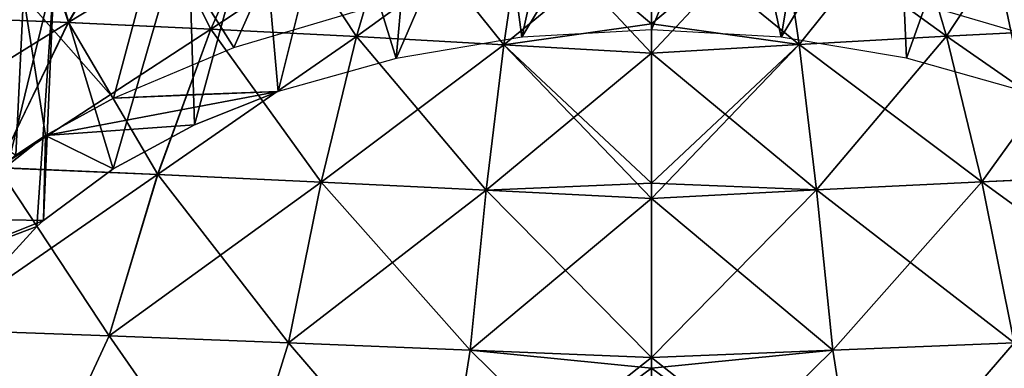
# Model space of a CAD drawing. Header units: millimetres. Extents: x -148 to 148, y -43 to 91.
# Tile 86 of 149: x -36 to 20, y 33 to 53. Entities that reach past the tile are written whole.
import ezdxf

# ---------------------------------------------------------------- set-up
doc = ezdxf.new("R2010")
doc.units = ezdxf.units.MM
doc.header["$LTSCALE"] = 65.185185
for name, color, linetype in [('1', 7, 'CONTINUOUS'), ('186', 7, 'CONTINUOUS'), ('187', 7, 'CONTINUOUS'), ('2', 7, 'CONTINUOUS'), ('206', 7, 'CONTINUOUS'), ('210', 7, 'CONTINUOUS'), ('269', 7, 'CONTINUOUS'), ('291', 7, 'CONTINUOUS'), ('3', 7, 'CONTINUOUS'), ('4', 7, 'CONTINUOUS')]:
    doc.layers.add(name, color=color, linetype=linetype)

msp = doc.modelspace()

# ---------------------------------------------------------------- linework, layer by layer
at = {"layer": '1', "color": 254, "linetype": 'Continuous', "true_color": 0xb0e0e6}
for points in [[(14.654, 59.521, -45.28), (8.414, 51.729, -52.954), (7.337, 59.085, -46.465), (14.654, 59.521, -45.28)], [(16.817, 52.197, -51.71), (8.414, 51.729, -52.954), (14.654, 59.521, -45.28), (16.817, 52.197, -51.71)], [(21.879, 59.909, -43.648), (16.817, 52.197, -51.71), (14.654, 59.521, -45.28), (21.879, 59.909, -43.648)], [(25.122, 52.624, -49.931), (16.817, 52.197, -51.71), (21.879, 59.909, -43.648), (25.122, 52.624, -49.931)], [(0, 58.61, -47.184), (7.337, 59.085, -46.465), (0, 52.905, -52.295), (0, 58.61, -47.184)], [(8.414, 51.729, -52.954), (0, 51.229, -53.641), (7.337, 59.085, -46.465), (8.414, 51.729, -52.954)], [(7.337, 59.085, -46.465), (0, 51.229, -53.641), (0, 52.905, -52.295), (7.337, 59.085, -46.465)], [(25.122, 52.624, -49.931), (18.837, 43.891, -57.551), (16.817, 52.197, -51.71), (25.122, 52.624, -49.931)], [(28.152, 44.321, -55.654), (18.837, 43.891, -57.551), (25.122, 52.624, -49.931), (28.152, 44.321, -55.654)], [(0, 51.229, -53.641), (8.414, 51.729, -52.954), (0, 43.819, -58.911), (0, 51.229, -53.641)], [(9.419, 43.428, -58.831), (0, 42.946, -59.468), (8.414, 51.729, -52.954), (9.419, 43.428, -58.831)], [(8.414, 51.729, -52.954), (0, 42.946, -59.468), (0, 43.819, -58.911), (8.414, 51.729, -52.954)], [(16.817, 52.197, -51.71), (9.419, 43.428, -58.831), (8.414, 51.729, -52.954), (16.817, 52.197, -51.71)], [(18.837, 43.891, -57.551), (9.419, 43.428, -58.831), (16.817, 52.197, -51.71), (18.837, 43.891, -57.551)], [(18.837, 43.891, -57.551), (10.339, 34.295, -64.007), (9.419, 43.428, -58.831), (18.837, 43.891, -57.551)], [(20.687, 34.714, -62.706), (10.339, 34.295, -64.007), (18.837, 43.891, -57.551), (20.687, 34.714, -62.706)], [(28.152, 44.321, -55.654), (20.687, 34.714, -62.706), (18.837, 43.891, -57.551), (28.152, 44.321, -55.654)], [(9.419, 43.428, -58.831), (0, 33.867, -64.589), (0, 42.946, -59.468), (9.419, 43.428, -58.831)], [(10.339, 34.295, -64.007), (0, 33.867, -64.589), (9.419, 43.428, -58.831), (10.339, 34.295, -64.007)], [(0, 24.127, -68.936), (10.339, 34.295, -64.007), (11.886, 24.493, -68.343), (0, 24.127, -68.936)], [(0, 33.867, -64.589), (10.339, 34.295, -64.007), (0, 33.266, -64.889), (0, 33.867, -64.589)], [(0, 33.266, -64.889), (10.339, 34.295, -64.007), (0, 24.127, -68.936), (0, 33.266, -64.889)], [(10.339, 34.295, -64.007), (20.687, 34.714, -62.706), (11.886, 24.493, -68.343), (10.339, 34.295, -64.007)], [(11.886, 24.493, -68.343), (20.687, 34.714, -62.706), (23.777, 24.858, -66.867), (11.886, 24.493, -68.343)]]:
    msp.add_3dface(points, dxfattribs=at)
at = {"layer": '186', "color": 7, "linetype": 'Continuous'}
for points in [[(-4.697, 64.287, -60.097), (-7.395, 52.141, -60.807), (-8.944, 63.88, -60.248), (-4.697, 64.287, -60.097)], [(0, 52.558, -60.663), (-7.395, 52.141, -60.807), (0, 64.442, -60.04), (0, 52.558, -60.663)], [(0, 64.442, -60.04), (-7.395, 52.141, -60.807), (-4.697, 64.287, -60.097), (0, 64.442, -60.04)], [(-7.395, 52.141, -60.807), (-14.562, 50.934, -61.226), (-8.944, 63.88, -60.248), (-7.395, 52.141, -60.807)], [(-8.944, 63.88, -60.248), (-14.562, 50.934, -61.226), (-13.481, 63.163, -60.515), (-8.944, 63.88, -60.248)], [(-13.481, 63.163, -60.515), (-14.562, 50.934, -61.226), (-18.016, 62.147, -60.893), (-13.481, 63.163, -60.515)], [(-18.016, 62.147, -60.893), (-21.279, 49.047, -61.88), (-22.335, 60.88, -61.364), (-18.016, 62.147, -60.893)], [(-14.562, 50.934, -61.226), (-21.279, 49.047, -61.88), (-18.016, 62.147, -60.893), (-14.562, 50.934, -61.226)], [(-22.335, 60.88, -61.364), (-26.049, 47.153, -62.515), (-26.443, 59.382, -61.919), (-22.335, 60.88, -61.364)], [(-21.279, 49.047, -61.88), (-26.049, 47.153, -62.515), (-22.335, 60.88, -61.364), (-21.279, 49.047, -61.88)], [(-26.443, 59.382, -61.919), (-30.691, 44.64, -63.29), (-34.048, 55.748, -63.243), (-26.443, 59.382, -61.919)], [(-26.049, 47.153, -62.515), (-30.691, 44.64, -63.29), (-26.443, 59.382, -61.919), (-26.049, 47.153, -62.515)], [(-34.048, 55.748, -63.243), (-38.458, 37.624, -65.039), (-40.887, 51.266, -64.828), (-34.048, 55.748, -63.243)], [(-35.049, 41.353, -64.186), (-38.458, 37.624, -65.039), (-34.048, 55.748, -63.243), (-35.049, 41.353, -64.186)], [(-34.672, 41.686, -64.102), (-35.049, 41.353, -64.186), (-34.048, 55.748, -63.243), (-34.672, 41.686, -64.102)], [(-30.691, 44.64, -63.29), (-34.672, 41.686, -64.102), (-34.048, 55.748, -63.243), (-30.691, 44.64, -63.29)]]:
    msp.add_3dface(points, dxfattribs=at)
at = {"layer": '187', "color": 7, "linetype": 'Continuous'}
for points in [[(0, 52.558, -60.663), (0, 64.442, -60.04), (4.765, 64.284, -60.098), (0, 52.558, -60.663)], [(0, 52.558, -60.663), (4.765, 64.284, -60.098), (7.393, 52.144, -60.807), (0, 52.558, -60.663)], [(4.765, 64.284, -60.098), (9.342, 63.83, -60.267), (7.393, 52.144, -60.807), (4.765, 64.284, -60.098)], [(9.342, 63.83, -60.267), (14.012, 63.063, -60.554), (7.393, 52.144, -60.807), (9.342, 63.83, -60.267)], [(7.393, 52.144, -60.807), (14.012, 63.063, -60.554), (14.538, 50.945, -61.224), (7.393, 52.144, -60.807)], [(14.012, 63.063, -60.554), (18.488, 62.026, -60.939), (14.538, 50.945, -61.224), (14.012, 63.063, -60.554)], [(14.538, 50.945, -61.224), (18.488, 62.026, -60.939), (21.223, 49.074, -61.873), (14.538, 50.945, -61.224)], [(18.488, 62.026, -60.939), (22.762, 60.742, -61.417), (21.223, 49.074, -61.873), (18.488, 62.026, -60.939)]]:
    msp.add_3dface(points, dxfattribs=at)
at = {"layer": '2', "color": 254, "linetype": 'Continuous', "true_color": 0xb0e0e6}
for points in [[(7.337, 59.086, 46.463), (16.816, 52.2, 51.708), (14.654, 59.523, 45.277), (7.337, 59.086, 46.463)], [(14.654, 59.523, 45.277), (25.12, 52.628, 49.927), (21.877, 59.913, 43.644), (14.654, 59.523, 45.277)], [(16.816, 52.2, 51.708), (25.12, 52.628, 49.927), (14.654, 59.523, 45.277), (16.816, 52.2, 51.708)], [(0, 58.61, 47.184), (8.414, 51.731, 52.953), (7.337, 59.086, 46.463), (0, 58.61, 47.184)], [(8.414, 51.731, 52.953), (16.816, 52.2, 51.708), (7.337, 59.086, 46.463), (8.414, 51.731, 52.953)], [(0, 52.905, 52.295), (8.414, 51.731, 52.953), (0, 58.61, 47.184), (0, 52.905, 52.295)], [(0, 51.229, 53.641), (8.414, 51.731, 52.953), (0, 52.905, 52.295), (0, 51.229, 53.641)], [(16.816, 52.2, 51.708), (28.15, 44.326, 55.651), (25.12, 52.628, 49.927), (16.816, 52.2, 51.708)], [(0, 51.229, 53.641), (9.418, 43.43, 58.83), (8.414, 51.731, 52.953), (0, 51.229, 53.641)], [(8.414, 51.731, 52.953), (18.836, 43.894, 57.549), (16.816, 52.2, 51.708), (8.414, 51.731, 52.953)], [(9.418, 43.43, 58.83), (18.836, 43.894, 57.549), (8.414, 51.731, 52.953), (9.418, 43.43, 58.83)], [(18.836, 43.894, 57.549), (28.15, 44.326, 55.651), (16.816, 52.2, 51.708), (18.836, 43.894, 57.549)], [(0, 43.819, 58.911), (9.418, 43.43, 58.83), (0, 51.229, 53.641), (0, 43.819, 58.911)], [(0, 42.946, 59.468), (9.418, 43.43, 58.83), (0, 43.819, 58.911), (0, 42.946, 59.468)], [(9.418, 43.43, 58.83), (20.686, 34.717, 62.705), (18.836, 43.894, 57.549), (9.418, 43.43, 58.83)], [(18.836, 43.894, 57.549), (30.925, 35.117, 60.713), (28.15, 44.326, 55.651), (18.836, 43.894, 57.549)], [(20.686, 34.717, 62.705), (30.925, 35.117, 60.713), (18.836, 43.894, 57.549), (20.686, 34.717, 62.705)], [(0, 42.946, 59.468), (10.339, 34.296, 64.006), (9.418, 43.43, 58.83), (0, 42.946, 59.468)], [(10.339, 34.296, 64.006), (20.686, 34.717, 62.705), (9.418, 43.43, 58.83), (10.339, 34.296, 64.006)], [(0, 33.867, 64.589), (10.339, 34.296, 64.006), (0, 42.946, 59.468), (0, 33.867, 64.589)], [(0, 33.867, 64.589), (11.886, 24.493, 68.343), (10.339, 34.296, 64.006), (0, 33.867, 64.589)], [(10.339, 34.296, 64.006), (11.886, 24.493, 68.343), (20.686, 34.717, 62.705), (10.339, 34.296, 64.006)], [(11.886, 24.493, 68.343), (23.777, 24.858, 66.867), (20.686, 34.717, 62.705), (11.886, 24.493, 68.343)], [(0, 33.266, 64.889), (11.886, 24.493, 68.343), (0, 33.867, 64.589), (0, 33.266, 64.889)], [(0, 24.127, 68.936), (11.886, 24.493, 68.343), (0, 33.266, 64.889), (0, 24.127, 68.936)]]:
    msp.add_3dface(points, dxfattribs=at)
at = {"layer": '206', "color": 7, "linetype": 'Continuous'}
for points in [[(16.374, 53.766, -58.695), (23.811, 51.567, -59.497), (19.423, 61.321, -58.545), (16.374, 53.766, -58.695)], [(19.423, 61.321, -58.545), (23.811, 51.567, -59.497), (28, 58.378, -59.65), (19.423, 61.321, -58.545)]]:
    msp.add_3dface(points, dxfattribs=at)
at = {"layer": '210', "color": 7, "linetype": 'Continuous'}
for points in [[(-19.479, 61.302, -58.551), (-28.083, 58.341, -59.663), (-23.813, 51.56, -59.497), (-19.479, 61.302, -58.551)], [(-16.363, 53.762, -58.694), (-19.479, 61.302, -58.551), (-23.813, 51.56, -59.497), (-16.363, 53.762, -58.694)], [(-28.083, 58.341, -59.663), (-35.798, 54.506, -61.077), (-30.672, 48.672, -60.541), (-28.083, 58.341, -59.663)], [(-23.813, 51.56, -59.497), (-28.083, 58.341, -59.663), (-30.672, 48.672, -60.541), (-23.813, 51.56, -59.497)], [(-35.798, 54.506, -61.077), (-42.727, 49.802, -62.758), (-36.247, 45.409, -61.643), (-35.798, 54.506, -61.077)], [(-34.545, 46.533, -61.28), (-35.798, 54.506, -61.077), (-36.247, 45.409, -61.643), (-34.545, 46.533, -61.28)], [(-30.672, 48.672, -60.541), (-35.798, 54.506, -61.077), (-34.545, 46.533, -61.28), (-30.672, 48.672, -60.541)]]:
    msp.add_3dface(points, dxfattribs=at)
at = {"layer": '269', "color": 7, "linetype": 'Continuous'}
msp.add_3dface([(-34.048, 55.748, -63.243), (-40.887, 51.266, -64.828), (-38.227, 54.323, -63.989), (-34.048, 55.748, -63.243)], dxfattribs=at)
at = {"layer": '291', "color": 7, "linetype": 'Continuous'}
for points in [[(-21.279, 49.047, -61.88), (-30.672, 48.672, -60.541), (-34.545, 46.533, -61.28), (-21.279, 49.047, -61.88)], [(-26.049, 47.153, -62.515), (-21.279, 49.047, -61.88), (-34.545, 46.533, -61.28), (-26.049, 47.153, -62.515)], [(-30.672, 48.672, -60.541), (-21.279, 49.047, -61.88), (-25.989, 48.869, -61.274), (-30.672, 48.672, -60.541)], [(-30.691, 44.64, -63.29), (-26.049, 47.153, -62.515), (-34.545, 46.533, -61.28), (-30.691, 44.64, -63.29)], [(-34.672, 41.686, -64.102), (-34.545, 46.533, -61.28), (-40.553, 41.806, -62.7), (-34.672, 41.686, -64.102)], [(-34.545, 46.533, -61.28), (-36.247, 45.409, -61.643), (-40.553, 41.806, -62.7), (-34.545, 46.533, -61.28)], [(-34.672, 41.686, -64.102), (-30.691, 44.64, -63.29), (-34.545, 46.533, -61.28), (-34.672, 41.686, -64.102)], [(-34.672, 41.686, -64.102), (-40.553, 41.806, -62.7), (-43.67, 38.08, -63.612), (-34.672, 41.686, -64.102)], [(-35.049, 41.353, -64.186), (-34.672, 41.686, -64.102), (-43.67, 38.08, -63.612), (-35.049, 41.353, -64.186)], [(-38.458, 37.624, -65.039), (-35.049, 41.353, -64.186), (-43.67, 38.08, -63.612), (-38.458, 37.624, -65.039)]]:
    msp.add_3dface(points, dxfattribs=at)
at = {"layer": '3', "color": 254, "linetype": 'Continuous', "true_color": 0xb0e0e6}
for points in [[(-33.252, 52.98, -47.656), (-41.105, 53.298, -44.886), (-28.954, 60.223, -41.608), (-33.252, 52.98, -47.656)], [(-21.89, 59.886, -43.67), (-33.252, 52.98, -47.656), (-28.954, 60.223, -41.608), (-21.89, 59.886, -43.67)], [(-25.13, 52.603, -49.947), (-33.252, 52.98, -47.656), (-21.89, 59.886, -43.67), (-25.13, 52.603, -49.947)], [(-14.663, 59.495, -45.305), (-25.13, 52.603, -49.947), (-21.89, 59.886, -43.67), (-14.663, 59.495, -45.305)], [(-16.823, 52.175, -51.728), (-25.13, 52.603, -49.947), (-14.663, 59.495, -45.305), (-16.823, 52.175, -51.728)], [(-7.342, 59.057, -46.492), (-16.823, 52.175, -51.728), (-14.663, 59.495, -45.305), (-7.342, 59.057, -46.492)], [(-8.417, 51.705, -52.973), (-16.823, 52.175, -51.728), (-7.342, 59.057, -46.492), (-8.417, 51.705, -52.973)], [(0, 58.61, -47.184), (-8.417, 51.705, -52.973), (-7.342, 59.057, -46.492), (0, 58.61, -47.184)], [(0, 58.61, -47.184), (0, 52.905, -52.295), (-8.417, 51.705, -52.973), (0, 58.61, -47.184)], [(-33.252, 52.98, -47.656), (-46.075, 45.03, -50.137), (-41.105, 53.298, -44.886), (-33.252, 52.98, -47.656)], [(-37.267, 44.697, -53.175), (-46.075, 45.03, -50.137), (-33.252, 52.98, -47.656), (-37.267, 44.697, -53.175)], [(-25.13, 52.603, -49.947), (-37.267, 44.697, -53.175), (-33.252, 52.98, -47.656), (-25.13, 52.603, -49.947)], [(0, 52.905, -52.295), (0, 51.229, -53.641), (-8.417, 51.705, -52.973), (0, 52.905, -52.295)], [(-28.156, 44.309, -55.661), (-37.267, 44.697, -53.175), (-25.13, 52.603, -49.947), (-28.156, 44.309, -55.661)], [(-16.823, 52.175, -51.728), (-28.156, 44.309, -55.661), (-25.13, 52.603, -49.947), (-16.823, 52.175, -51.728)], [(-18.84, 43.878, -57.559), (-28.156, 44.309, -55.661), (-16.823, 52.175, -51.728), (-18.84, 43.878, -57.559)], [(-8.417, 51.705, -52.973), (-18.84, 43.878, -57.559), (-16.823, 52.175, -51.728), (-8.417, 51.705, -52.973)], [(-9.42, 43.414, -58.84), (-18.84, 43.878, -57.559), (-8.417, 51.705, -52.973), (-9.42, 43.414, -58.84)], [(0, 51.229, -53.641), (-9.42, 43.414, -58.84), (-8.417, 51.705, -52.973), (0, 51.229, -53.641)], [(0, 51.229, -53.641), (0, 43.819, -58.911), (-9.42, 43.414, -58.84), (0, 51.229, -53.641)], [(-28.156, 44.309, -55.661), (-40.943, 35.47, -58.07), (-37.267, 44.697, -53.175), (-28.156, 44.309, -55.661)], [(-30.928, 35.105, -60.719), (-40.943, 35.47, -58.07), (-28.156, 44.309, -55.661), (-30.928, 35.105, -60.719)], [(-18.84, 43.878, -57.559), (-30.928, 35.105, -60.719), (-28.156, 44.309, -55.661), (-18.84, 43.878, -57.559)], [(-20.688, 34.706, -62.71), (-30.928, 35.105, -60.719), (-18.84, 43.878, -57.559), (-20.688, 34.706, -62.71)], [(-9.42, 43.414, -58.84), (-20.688, 34.706, -62.71), (-18.84, 43.878, -57.559), (-9.42, 43.414, -58.84)], [(0, 43.819, -58.911), (0, 42.946, -59.468), (-9.42, 43.414, -58.84), (0, 43.819, -58.911)], [(-10.34, 34.286, -64.011), (-20.688, 34.706, -62.71), (-9.42, 43.414, -58.84), (-10.34, 34.286, -64.011)], [(0, 42.946, -59.468), (-10.34, 34.286, -64.011), (-9.42, 43.414, -58.84), (0, 42.946, -59.468)], [(0, 42.946, -59.468), (0, 33.867, -64.589), (-10.34, 34.286, -64.011), (0, 42.946, -59.468)], [(-35.522, 25.18, -64.556), (-46.952, 25.505, -61.429), (-40.943, 35.47, -58.07), (-35.522, 25.18, -64.556)], [(-30.928, 35.105, -60.719), (-35.522, 25.18, -64.556), (-40.943, 35.47, -58.07), (-30.928, 35.105, -60.719)], [(-23.782, 24.827, -66.879), (-35.522, 25.18, -64.556), (-30.928, 35.105, -60.719), (-23.782, 24.827, -66.879)], [(-20.688, 34.706, -62.71), (-23.782, 24.827, -66.879), (-30.928, 35.105, -60.719), (-20.688, 34.706, -62.71)], [(-11.889, 24.459, -68.356), (-23.782, 24.827, -66.879), (-20.688, 34.706, -62.71), (-11.889, 24.459, -68.356)], [(-10.34, 34.286, -64.011), (-11.889, 24.459, -68.356), (-20.688, 34.706, -62.71), (-10.34, 34.286, -64.011)], [(0, 33.867, -64.589), (-11.889, 24.459, -68.356), (-10.34, 34.286, -64.011), (0, 33.867, -64.589)], [(0, 33.867, -64.589), (0, 33.266, -64.889), (-11.889, 24.459, -68.356), (0, 33.867, -64.589)], [(0, 33.266, -64.889), (0, 24.127, -68.936), (-11.889, 24.459, -68.356), (0, 33.266, -64.889)]]:
    msp.add_3dface(points, dxfattribs=at)
at = {"layer": '4', "color": 254, "linetype": 'Continuous', "true_color": 0xb0e0e6}
for points in [[(-41.1, 53.305, 44.88), (-33.249, 52.986, 47.652), (-35.78, 60.507, 39.139), (-41.1, 53.305, 44.88)], [(-35.78, 60.507, 39.139), (-33.249, 52.986, 47.652), (-28.951, 60.228, 41.604), (-35.78, 60.507, 39.139)], [(-33.249, 52.986, 47.652), (-25.128, 52.608, 49.943), (-28.951, 60.228, 41.604), (-33.249, 52.986, 47.652)], [(-28.951, 60.228, 41.604), (-25.128, 52.608, 49.943), (-21.888, 59.89, 43.667), (-28.951, 60.228, 41.604)], [(-25.128, 52.608, 49.943), (-16.822, 52.178, 51.725), (-21.888, 59.89, 43.667), (-25.128, 52.608, 49.943)], [(-21.888, 59.89, 43.667), (-16.822, 52.178, 51.725), (-14.662, 59.498, 45.302), (-21.888, 59.89, 43.667)], [(-16.822, 52.178, 51.725), (-8.417, 51.707, 52.972), (-14.662, 59.498, 45.302), (-16.822, 52.178, 51.725)], [(-14.662, 59.498, 45.302), (-8.417, 51.707, 52.972), (-7.342, 59.059, 46.491), (-14.662, 59.498, 45.302)], [(-8.417, 51.707, 52.972), (0, 51.229, 53.641), (-7.342, 59.059, 46.491), (-8.417, 51.707, 52.972)], [(0, 51.229, 53.641), (0, 52.905, 52.295), (-7.342, 59.059, 46.491), (0, 51.229, 53.641)], [(0, 52.905, 52.295), (0, 58.61, 47.184), (-7.342, 59.059, 46.491), (0, 52.905, 52.295)], [(-41.1, 53.305, 44.88), (-37.265, 44.703, 53.172), (-33.249, 52.986, 47.652), (-41.1, 53.305, 44.88)], [(-37.265, 44.703, 53.172), (-28.154, 44.314, 55.658), (-33.249, 52.986, 47.652), (-37.265, 44.703, 53.172)], [(-33.249, 52.986, 47.652), (-28.154, 44.314, 55.658), (-25.128, 52.608, 49.943), (-33.249, 52.986, 47.652)], [(-28.154, 44.314, 55.658), (-18.839, 43.881, 57.557), (-25.128, 52.608, 49.943), (-28.154, 44.314, 55.658)], [(-25.128, 52.608, 49.943), (-18.839, 43.881, 57.557), (-16.822, 52.178, 51.725), (-25.128, 52.608, 49.943)], [(-18.839, 43.881, 57.557), (-9.42, 43.416, 58.839), (-16.822, 52.178, 51.725), (-18.839, 43.881, 57.557)], [(-16.822, 52.178, 51.725), (-9.42, 43.416, 58.839), (-8.417, 51.707, 52.972), (-16.822, 52.178, 51.725)], [(-9.42, 43.416, 58.839), (0, 42.946, 59.468), (-8.417, 51.707, 52.972), (-9.42, 43.416, 58.839)], [(0, 42.946, 59.468), (0, 43.819, 58.911), (-8.417, 51.707, 52.972), (0, 42.946, 59.468)], [(0, 43.819, 58.911), (0, 51.229, 53.641), (-8.417, 51.707, 52.972), (0, 43.819, 58.911)], [(-40.941, 35.476, 58.067), (-30.927, 35.109, 60.717), (-37.265, 44.703, 53.172), (-40.941, 35.476, 58.067)], [(-37.265, 44.703, 53.172), (-30.927, 35.109, 60.717), (-28.154, 44.314, 55.658), (-37.265, 44.703, 53.172)], [(-30.927, 35.109, 60.717), (-20.688, 34.709, 62.709), (-28.154, 44.314, 55.658), (-30.927, 35.109, 60.717)], [(-28.154, 44.314, 55.658), (-20.688, 34.709, 62.709), (-18.839, 43.881, 57.557), (-28.154, 44.314, 55.658)], [(-20.688, 34.709, 62.709), (-10.339, 34.287, 64.01), (-18.839, 43.881, 57.557), (-20.688, 34.709, 62.709)], [(-18.839, 43.881, 57.557), (-10.339, 34.287, 64.01), (-9.42, 43.416, 58.839), (-18.839, 43.881, 57.557)], [(-10.339, 34.287, 64.01), (0, 33.867, 64.589), (-9.42, 43.416, 58.839), (-10.339, 34.287, 64.01)], [(0, 33.867, 64.589), (0, 42.946, 59.468), (-9.42, 43.416, 58.839), (0, 33.867, 64.589)], [(-35.522, 25.18, 64.556), (-40.941, 35.476, 58.067), (-46.952, 25.505, 61.43), (-35.522, 25.18, 64.556)], [(-30.927, 35.109, 60.717), (-40.941, 35.476, 58.067), (-35.522, 25.18, 64.556), (-30.927, 35.109, 60.717)], [(-23.782, 24.827, 66.879), (-30.927, 35.109, 60.717), (-35.522, 25.18, 64.556), (-23.782, 24.827, 66.879)], [(-20.688, 34.709, 62.709), (-30.927, 35.109, 60.717), (-23.782, 24.827, 66.879), (-20.688, 34.709, 62.709)], [(-11.889, 24.459, 68.356), (-20.688, 34.709, 62.709), (-23.782, 24.827, 66.879), (-11.889, 24.459, 68.356)], [(-10.339, 34.287, 64.01), (-20.688, 34.709, 62.709), (-11.889, 24.459, 68.356), (-10.339, 34.287, 64.01)], [(0, 24.127, 68.936), (-10.339, 34.287, 64.01), (-11.889, 24.459, 68.356), (0, 24.127, 68.936)], [(0, 33.266, 64.889), (0, 33.867, 64.589), (-10.339, 34.287, 64.01), (0, 33.266, 64.889)], [(0, 24.127, 68.936), (0, 33.266, 64.889), (-10.339, 34.287, 64.01), (0, 24.127, 68.936)]]:
    msp.add_3dface(points, dxfattribs=at)

doc.saveas('drawing.dxf')
